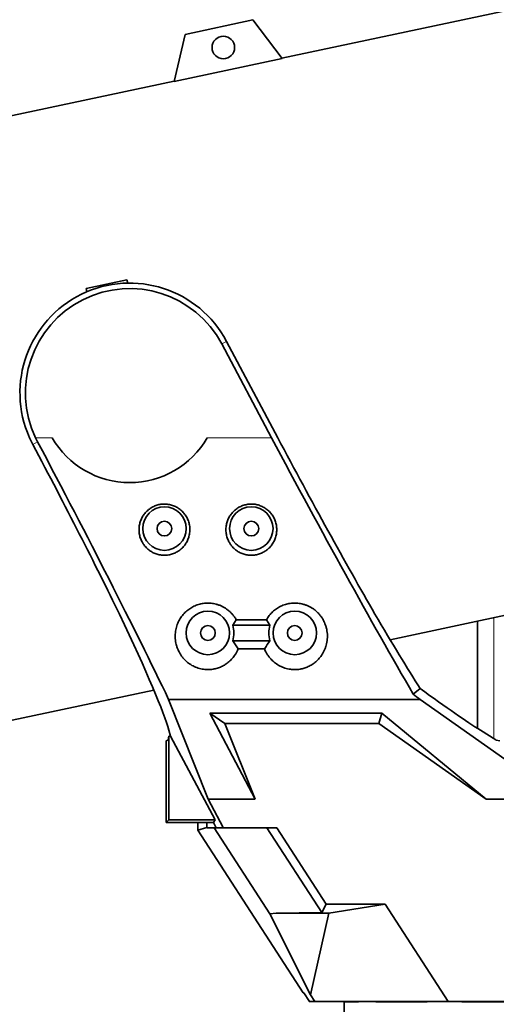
# Model space of a CAD drawing. Header units: millimetres. Extents: x 0 to 14900, y 0 to 10500.
# Tile 6 of 56: x 3017 to 3291, y 4831 to 5397. Entities that reach past the tile are written whole.
import ezdxf

# ---------------------------------------------------------------- set-up
doc = ezdxf.new("R2010")
doc.units = ezdxf.units.MM
doc.header["$LTSCALE"] = 25
doc.styles.add('SLDTEXTSTYLE0', font='TXT', dxfattribs={"width": 0.605})
doc.dimstyles.new('SLDDIMSTYLE0', dxfattribs={"dimtxt": 87.5, "dimasz": 87.5, "dimexe": 0, "dimexo": 0.0625, "dimgap": 21.875, "dimtad": 1, "dimdec": 0, "dimrnd": 1e-09, "dimzin": 12, "dimdsep": 46, "dimtxsty": 'SLDTEXTSTYLE0', "dimsah": 1, "dimcen": 0.09, "dimadec": 0, "dimazin": 3, "dimtfac": 1, "dimtofl": 0, "dimtmove": 0, "dimatfit": 3, "dimfxl": 1, "dimfrac": 2, "dimtolj": 1, "dimtzin": 12, "dimarcsym": 0})

# ---------------------------------------------------------------- blocks, each defined once
blk = doc.blocks.new('_D_1')
at = {"color": 7, "linetype": 'Continuous', "lineweight": 0}
for p, q in [((2278.88, 5274.27), (2278.88, 3956.77)), ((3428.89, 4503.26), (3428.89, 3956.77)), ((2278.88, 3994.27), (3428.89, 3994.27))]:
    blk.add_line(p, q, dxfattribs=at)
at = {"color": 7, "linetype": 'Continuous', "lineweight": 18}
for points in [[(2278.88, 3994.27), (2366.38, 3981.77), (2366.38, 4006.77)], [(3428.89, 3994.27), (3341.39, 4006.77), (3341.39, 3981.77)]]:
    blk.add_solid(points, dxfattribs=at)
at = {"color": 7, "linetype": 'Continuous', "lineweight": 18, "insert": (2720.2, 4107.06), "char_height": 87.5, "attachment_point": 1, "style": 'SLDTEXTSTYLE0'}
blk.add_mtext('1150', dxfattribs=at)
blk = doc.blocks.new('_D_2')
at = {"color": 7, "linetype": 'Continuous', "lineweight": 0}
for p, q in [((1569.42, 5749.71), (1569.42, 3706.77)), ((3428.89, 4045.47), (3428.89, 3706.77)), ((1569.42, 3744.27), (3428.89, 3744.27))]:
    blk.add_line(p, q, dxfattribs=at)
at = {"color": 7, "linetype": 'Continuous', "lineweight": 18}
for points in [[(1569.42, 3744.27), (1656.92, 3731.77), (1656.92, 3756.77)], [(3428.89, 3744.27), (3341.39, 3756.77), (3341.39, 3731.77)]]:
    blk.add_solid(points, dxfattribs=at)
at = {"color": 7, "linetype": 'Continuous', "lineweight": 18, "insert": (2365.47, 3857.06), "char_height": 87.5, "attachment_point": 1, "style": 'SLDTEXTSTYLE0'}
blk.add_mtext('1859', dxfattribs=at)

msp = doc.modelspace()

# ---------------------------------------------------------------- linework, layer by layer
at = {"color": 7, "linetype": 'Continuous', "lineweight": 35}
for p, q in [((3378.9687656, 5419.4349009), (3167.9533799, 5374.5794705)), ((3151.3523724, 5396.609185), (3112.2265712, 5388.2922338)), ((3168.080652, 5374.410579), (3151.3523724, 5396.609185)), ((3112.2265712, 5388.2922338), (3105.9741833, 5361.2086394)), ((3168.080652, 5374.410579), (3105.9741833, 5361.2086394)), ((3106.0217527, 5361.4146968), (2938.3773996, 5325.7786242)), ((3055.3441135, 5242.2737898), (3078.8195943, 5247.2639605)), ((3055.6616532, 5240.2690836), (3055.3441135, 5242.2737898)), ((3079.3449433, 5245.3034283), (3078.8195943, 5247.2639605)), ((3162.0346966, 5156.4175931), (3133.3658313, 5210.3358869)), ((3136.1422307, 5211.8121246), (3165.5960255, 5156.4175931)), ((3024.6336551, 5152.5219633), (3022.7334367, 5156.4175931)), ((3027.4115317, 5153.9989865), (3026.1954567, 5156.4175931)), ((3230.2925013, 5040.2341497), (3449.6628504, 5086.8655903)), ((3139.6651208, 5048.6675931), (3141.7407091, 5051.7038635)), ((3141.7407091, 5051.7038635), (3159.0372424, 5051.7038635)), ((3159.0372424, 5051.7038635), (3161.1128306, 5048.6675931)), ((3280.560325, 5050.9195547), (3280.560325, 4989.3199267)), ((3161.1128306, 5048.6675931), (3139.6651208, 5048.6675931)), ((3142.7762285, 5034.9626445), (3139.6651208, 5039.6675931)), ((3139.6651208, 5039.6675931), (3161.1128306, 5039.6675931)), ((3158.0017229, 5034.9626445), (3142.7762285, 5034.9626445)), ((3009.0714844, 4993.2093135), (3094.3126876, 5011.3289916)), ((3247.5558747, 5012.2398486), (3243.5999731, 5008.9843613)), ((3102.7782696, 5006.0048277), (3247.477339, 5006.0048277)), ((3125.6228758, 4948.5282871), (3102.7782696, 5006.0048277)), ((3247.477339, 5006.0048277), (3316.6903717, 4957.2181682)), ((3126.5328875, 4998.0360174), (3225.5758045, 4998.0360174)), ((3152.525178, 4948.5282871), (3126.5328875, 4998.0360174)), ((3126.5328875, 4998.0360174), (3135.1803143, 4992.1675931)), ((3225.5758045, 4998.0360174), (3223.7154074, 4992.1675931)), ((3225.5758045, 4998.0360174), (3285.6259532, 4948.5282871)), ((3103.9381351, 4984.8460958), (3103.0044226, 4988.2181237)), ((3223.7154074, 4992.1675931), (3135.1803143, 4992.1675931)), ((3135.1803143, 4992.1675931), (3152.525178, 4948.5282871)), ((3285.6259532, 4948.5282871), (3223.7154074, 4992.1675931)), ((3282.2928366, 4988.2181237), (3291.1527447, 4982.6370451)), ((3101.3889757, 4982.1675931), (3102.4093337, 4982.5074361)), ((3101.3889757, 4935.1675931), (3101.3889757, 4982.1675931)), ((3102.4642083, 4982.6370451), (3102.9612091, 4984.8460958)), ((3102.9612091, 4936.7398265), (3102.9612091, 4984.8460958)), ((3102.9612091, 4984.8460958), (3103.9381351, 4984.8460958)), ((3129.5166922, 4936.7398265), (3103.9381351, 4984.8460958)), ((3291.3992754, 4982.5074361), (3293.4355789, 4982.1675931)), ((3134.210932, 4932.3765026), (3125.6228758, 4948.5282871)), ((3125.6228758, 4948.5282871), (3152.525178, 4948.5282871)), ((3285.6259532, 4948.5282871), (3317.3889757, 4948.5282871)), ((3102.9612091, 4936.7398265), (3101.3889757, 4935.1675931)), ((3129.5166922, 4936.7398265), (3102.9612091, 4936.7398265)), ((3128.5719991, 4935.1675931), (3129.5166922, 4936.7398265)), ((3128.5719991, 4935.1675931), (3101.3889757, 4935.1675931)), ((3119.553322, 4930.8189508), (3119.553322, 4935.1675931)), ((3124.8740657, 4932.3950269), (3119.553322, 4930.8189508)), ((3119.553322, 4930.8189508), (3180.306284, 4837.2675931)), ((3124.8740657, 4932.3950269), (3124.8740657, 4935.1675931)), ((3124.8740657, 4932.3950269), (3125.0252004, 4932.1675931)), ((3128.9806214, 4932.1675931), (3125.0252004, 4932.1675931)), ((3130.1671274, 4932.1675931), (3128.5719991, 4935.1675931)), ((3161.127918, 4882.6650974), (3128.9806214, 4932.1675931)), ((3128.9806214, 4932.1675931), (3130.1671274, 4932.1675931)), ((3130.1671274, 4932.1675931), (3133.9945999, 4932.1675931)), ((3133.9945999, 4932.1675931), (3134.210932, 4932.3765026)), ((3133.9945999, 4932.1675931), (3134.5727738, 4932.1675931)), ((3134.5727738, 4932.1675931), (3134.210932, 4932.3765026)), ((3134.5727738, 4932.1675931), (3165.0246198, 4932.1675931)), ((3159.3791674, 4932.1675931), (3190.9628945, 4883.5329183)), ((3165.0246198, 4932.1675931), (3193.5336131, 4888.2675931)), ((3193.5336131, 4888.2675931), (3190.9628945, 4883.5329183)), ((3227.3546492, 4888.2675931), (3193.5336131, 4888.2675931)), ((3227.3546492, 4888.2675931), (3195.0208992, 4883.1316307)), ((3263.7214744, 4832.2675931), (3227.3546492, 4888.2675931)), ((3164.7081822, 4883.1316307), (3161.127918, 4882.6650974)), ((3161.127918, 4882.6650974), (3184.4036917, 4836.0393779)), ((3190.9628945, 4883.5329183), (3164.7081822, 4883.1316307)), ((3195.0208992, 4883.1316307), (3164.7081822, 4883.1316307)), ((3195.0208992, 4883.1316307), (3184.4036917, 4836.0393779)), ((3180.306284, 4837.2675931), (3180.5562405, 4837.2675931)), ((3183.8032785, 4832.2675931), (3180.5562405, 4837.2675931)), ((3184.4036917, 4836.0393779), (3186.8531174, 4832.2675931)), ((3183.5927263, 4832.2675931), (3183.5927263, 4832.591815)), ((3183.5927263, 4832.2675931), (3183.8032785, 4832.2675931)), ((3183.8032785, 4832.2675931), (3186.8531174, 4832.2675931)), ((3186.8531174, 4832.2675931), (3263.7214744, 4832.2675931)), ((3203.8889757, 4832.2675931), (3203.8889757, 4794.2675931)), ((3203.9024785, 4832.0850534), (3203.9024785, 4832.2675931)), ((3204.0868684, 4832.2675931), (3203.9024785, 4832.0850534)), ((3212.053877, 4832.0850534), (3203.9024785, 4832.0850534)), ((3212.053877, 4832.0850534), (3212.053877, 4832.2675931)), ((3221.9718572, 4832.0850534), (3221.9718572, 4832.2675931)), ((3222.1654042, 4832.2675931), (3221.9718572, 4832.0850534)), ((3251.5445046, 4832.0850534), (3221.9718572, 4832.0850534)), ((3251.5445046, 4832.0850534), (3251.5445046, 4832.2675931)), ((3363.1831038, 4832.2675931), (3263.7214744, 4832.2675931)), ((3271.5424916, 4832.0850534), (3271.5424916, 4832.2675931)), ((3271.7157298, 4832.2675931), (3271.5424916, 4832.0850534)), ((3318.0342202, 4832.0850534), (3271.5424916, 4832.0850534))]:
    msp.add_line(p, q, dxfattribs=at)
at = {"color": 8, "linetype": 'Continuous', "lineweight": 18}
for p, q in [((3136.1422307, 5211.8121246), (3133.3658313, 5210.3358869)), ((3024.6336551, 5152.5219633), (3027.4115317, 5153.9989865)), ((3026.1954567, 5156.4175931), (3035.7319262, 5156.4175931)), ((3125.0460253, 5156.4175931), (3162.0346966, 5156.4175931)), ((3289.8676244, 4983.4465746), (3289.8676244, 5052.8980025))]:
    msp.add_line(p, q, dxfattribs=at)
at = {"color": 7, "linetype": 'Continuous', "lineweight": 35}
for centre, radius in [((3134.2845571, 5380.712969), 6.5), ((3100.3889757, 5104.1675931), 12.5), ((3150.3889757, 5104.1675931), 12.5), ((3100.3889757, 5104.1675931), 4.25), ((3150.3889757, 5104.1675931), 4.25), ((3125.3889757, 5044.1675931), 12.5), ((3175.3889757, 5044.1675931), 12.5), ((3125.3889757, 5044.1675931), 4.25), ((3175.3889757, 5044.1675931), 4.25)]:
    msp.add_circle(centre, radius, dxfattribs=at)
at = {"color": 7, "linetype": 'Continuous', "lineweight": 18}
msp.add_arc((3748.8889757, 5324.2675931), 1470.0106292, 103.9946004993, 206.0053995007, dxfattribs=at)
at = {"color": 7, "linetype": 'Continuous', "lineweight": 35}
for centre, radius, start, end in [((3080.3889757, 5182.1675931), 63.1444668, 28, 204.066397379), ((3080.3889757, 5182.1675931), 60, 28, 205.414686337), ((3080.3889757, 5182.1675931), 51.5491472, 209.968466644, 330.031533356), ((3125.3889757, 5044.1675931), 14.9685777, 342.504567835, 17.495432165), ((3175.3889757, 5044.1675931), 14.9685777, 162.504567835, 197.495432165)]:
    msp.add_arc(centre, radius, start, end, dxfattribs=at)
for centre, major_axis, ratio, start_param, end_param in [((3012.4745299, 5156.4175931), (-90.6118606, 169.9483475), 0.0462452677, 4.048500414, 4.6648197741), ((3012.4745299, 5156.4175931), (-122.5925173, 229.9301171), 0.0462452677, 3.9749188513, 4.6772213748), ((3175.6864573, 5156.4175931), (-122.5925173, 229.9301171), 0.0462452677, 1.5461445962, 2.2419633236), ((3175.6864573, 5156.4175931), (-90.6118606, 169.9483475), 0.0462452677, 1.5461445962, 2.1853814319), ((2975.4897002, 5221.9603353), (-127.9226268, 239.9270788), 0.0462452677, 3.3457999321, 3.9183788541), ((3142.9718986, 5221.9603353), (-127.9226268, 239.9270788), 0.0462452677, 2.3155029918, 2.6091799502), ((2999.1471618, 5221.9603353), (295.9391536, -239.8012911), 0.0329941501, 5.7347286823, 6.0136306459), ((3076.8222571, 5156.4175931), (283.6083556, -229.8095706), 0.0329941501, 5.3675120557, 5.3845117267), ((3102.4047605, 4987.5066745), (0, 5), 0.0524077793, 3.1590459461, 3.3704516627), ((3285.2538765, 4987.5066745), (6.165399, -4.9958602), 0.0329941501, 6.0136306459, 6.2250363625)]:
    msp.add_ellipse(centre, major_axis=major_axis, ratio=ratio, start_param=start_param, end_param=end_param, dxfattribs=at)
for points, knots in [([(3089.5859341, 5093.6190573), (3089.8604861, 5093.330686), (3090.6931601, 5092.4561002), (3091.983489, 5091.4469975), (3093.3821674, 5090.5993539), (3094.8540408, 5089.8709769), (3096.4209039, 5089.3277812), (3098.0269842, 5088.9945933), (3099.6262836, 5088.8004591), (3101.2301889, 5088.8039687), (3102.8047563, 5089.0045547), (3104.3395032, 5089.3285011), (3105.818293, 5089.8319361), (3107.221093, 5090.5070775), (3108.573993, 5091.2973122), (3109.827464, 5092.2485177), (3110.960428, 5093.3460249), (3112.0208612, 5094.5545523), (3112.9350522, 5095.9002488), (3113.6789467, 5097.3539606), (3114.311657, 5098.8950364), (3114.7502062, 5100.5276618), (3114.976234, 5102.2039097), (3115.0377458, 5103.4784444), (3114.9897703, 5104.7605865), (3114.8283815, 5106.0514876), (3114.554381, 5107.3188354), (3114.0468444, 5108.9600373), (3113.3270102, 5110.5317665), (3112.4129123, 5111.9832752), (3111.3878522, 5113.3353086), (3110.1966927, 5114.5467878), (3108.869069, 5115.5831431), (3107.474757, 5116.4910057), (3105.9774335, 5117.2154346), (3104.411937, 5117.7372548), (3102.8224311, 5118.1216745), (3101.1967377, 5118.3047264), (3099.57171, 5118.2807321), (3097.9618514, 5118.1220924), (3096.3812699, 5117.7646191), (3094.8657067, 5117.2152451), (3093.4012172, 5116.5427078), (3092.0265853, 5115.6920749), (3090.7728511, 5114.6815593), (3089.6019634, 5113.5669835), (3088.5727991, 5112.3109438), (3087.7088388, 5110.9406813), (3086.9546885, 5109.4922454), (3086.3823963, 5107.9517506), (3086.0064611, 5106.3535973), (3085.762132, 5104.7112212), (3085.7259867, 5103.0365783), (3085.9019952, 5101.3715795), (3086.1410581, 5100.1306317), (3086.4864335, 5098.9076617), (3086.9413602, 5097.704509), (3087.4451826, 5096.6582266), (3088.1086759, 5095.5097221), (3088.7940726, 5094.5259695), (3089.3870355, 5093.8468541), (3089.5859341, 5093.6190573)], [0, 0, 0, 0, 0.01304024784, 0.0395490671, 0.05305306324, 0.06609439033, 0.09265019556, 0.10620374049, 0.11876320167, 0.14432708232, 0.15736393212, 0.16967644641, 0.19470853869, 0.20745372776, 0.22000286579, 0.24549707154, 0.25846550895, 0.27156991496, 0.29819174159, 0.31173485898, 0.32539176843, 0.35315280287, 0.36728813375, 0.3811945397, 0.39519823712, 0.40951160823, 0.42393335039, 0.43770538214, 0.46573850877, 0.48003846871, 0.49345778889, 0.52077472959, 0.53470984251, 0.54777400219, 0.57436184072, 0.58792031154, 0.60074076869, 0.62682460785, 0.64012026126, 0.65283184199, 0.67868643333, 0.69185970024, 0.70459194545, 0.73048119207, 0.74366685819, 0.7565460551, 0.78272718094, 0.79605666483, 0.80920421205, 0.83592601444, 0.84952768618, 0.8630272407, 0.89046585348, 0.9044341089, 0.91825135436, 0.932163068, 0.94637320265, 0.96068690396, 0.97043042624, 0.99008142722, 1, 1, 1, 1]), ([(3139.606508, 5093.5964086), (3139.8815928, 5093.3086761), (3140.7158823, 5092.436028), (3142.0079781, 5091.4298022), (3143.4080476, 5090.5851907), (3144.8810336, 5089.8599459), (3146.448578, 5089.319998), (3148.0549047, 5088.9900316), (3149.6542176, 5088.7990358), (3151.2577444, 5088.8056096), (3152.8316227, 5089.0091136), (3154.365612, 5089.3358905), (3155.8433774, 5089.8420425), (3157.2449062, 5090.5197604), (3158.5964584, 5091.3125559), (3159.8483297, 5092.2662148), (3160.9794191, 5093.3660081), (3162.0377895, 5094.5767643), (3162.9496314, 5095.9245041), (3163.6908902, 5097.3799692), (3164.3207304, 5098.9225662), (3164.7561642, 5100.5563618), (3164.978902, 5102.2333332), (3165.0378767, 5103.5081228), (3164.987334, 5104.7902395), (3164.8233444, 5106.0809012), (3164.5467836, 5107.3477297), (3164.0359527, 5108.9878559), (3163.3130033, 5110.5580326), (3162.3960622, 5112.0075902), (3161.3684007, 5113.3574263), (3160.1749736, 5114.566379), (3158.8454598, 5115.5999736), (3157.4495142, 5116.5049776), (3155.9509393, 5117.2263784), (3154.3845932, 5117.7450829), (3152.7944733, 5118.1263743), (3151.1685507, 5118.3062568), (3149.5436821, 5118.2791267), (3147.9341997, 5118.1173939), (3146.3543617, 5117.7568965), (3144.8398924, 5117.2046378), (3143.376693, 5116.529305), (3142.0036791, 5115.6760453), (3140.751854, 5114.6631305), (3139.583045, 5113.5462858), (3138.5562269, 5112.2882288), (3137.6948313, 5110.9162458), (3136.9433872, 5109.4662591), (3136.373995, 5107.9245302), (3136.0010988, 5106.3254991), (3135.7599154, 5104.6824725), (3135.7270215, 5103.0075536), (3135.9063172, 5101.3426983), (3136.1478528, 5100.1020884), (3136.4956861, 5098.8796791), (3136.9530633, 5097.6772926), (3137.4590603, 5096.6318646), (3138.1250032, 5095.4844809), (3138.8125693, 5094.5019004), (3139.4070869, 5093.8238495), (3139.606508, 5093.5964086)], [0, 0, 0, 0, 0.0130363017, 0.0395370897, 0.0530369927, 0.0660743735, 0.0926220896, 0.1061714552, 0.1187281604, 0.1442862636, 0.1573200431, 0.1696325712, 0.1946645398, 0.2074095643, 0.2199612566, 0.2454605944, 0.2584316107, 0.2715395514, 0.2981686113, 0.311715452, 0.3253748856, 0.3531411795, 0.3672792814, 0.3811859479, 0.3951899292, 0.4095036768, 0.4239258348, 0.4376962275, 0.4657260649, 0.4800243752, 0.4934414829, 0.5207538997, 0.5346866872, 0.5477490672, 0.5743332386, 0.5878898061, 0.6007092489, 0.6267909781, 0.6400855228, 0.6527968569, 0.6786509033, 0.6918238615, 0.7045565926, 0.7304467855, 0.743632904, 0.7565133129, 0.7826968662, 0.7960275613, 0.8091769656, 0.8359025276, 0.8495061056, 0.8630077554, 0.8904506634, 0.9044211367, 0.9182397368, 0.9321528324, 0.9463644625, 0.9606797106, 0.9704249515, 0.990079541, 1, 1, 1, 1]), ([(3141.7407091, 5051.7038635), (3141.5634527, 5052.0084433), (3141.0921966, 5052.818203), (3140.1991323, 5054.0807504), (3139.0173626, 5055.4696902), (3137.6662027, 5056.772272), (3136.2423791, 5057.8918259), (3134.7910883, 5058.8261633), (3133.3360239, 5059.5939897), (3131.7839375, 5060.2439952), (3130.2286751, 5060.7337641), (3128.2106785, 5061.1836311), (3126.1984509, 5061.382726), (3124.2097542, 5061.3339269), (3122.2844786, 5061.1335528), (3120.4201547, 5060.7189153), (3118.630883, 5060.098228), (3116.8958241, 5059.3443518), (3115.2640714, 5058.402414), (3113.7487691, 5057.2850703), (3112.2920914, 5056.030483), (3110.9845283, 5054.6103744), (3109.8378641, 5053.0424141), (3109.0501302, 5051.7680527), (3108.3529014, 5050.4090898), (3107.765826, 5048.9993316), (3107.2788252, 5047.5060223), (3106.9072725, 5045.9403631), (3106.663402, 5044.3037378), (3106.5595114, 5042.6472507), (3106.5987587, 5040.9409363), (3106.7939739, 5039.2011413), (3107.1596353, 5037.4319801), (3107.6949607, 5035.6838185), (3108.3650435, 5034.0635028), (3109.1378834, 5032.5813198), (3109.9895841, 5031.2303335), (3110.9700196, 5029.9306614), (3112.0263016, 5028.7559785), (3113.1342562, 5027.709594), (3114.2796727, 5026.7829579), (3115.5246324, 5025.928946), (3116.8519972, 5025.1695787), (3118.7240276, 5024.2935961), (3120.7505398, 5023.637983), (3122.7907539, 5023.2653465), (3124.7095082, 5023.0742943), (3126.57068, 5023.0987361), (3128.3645233, 5023.3276742), (3130.0527955, 5023.6674553), (3131.6457685, 5024.1612317), (3133.1815715, 5024.8112929), (3134.707035, 5025.5828565), (3136.1470013, 5026.510735), (3137.5144802, 5027.6007043), (3138.8895775, 5028.8680841), (3140.1409024, 5030.3169265), (3141.2696823, 5031.9661823), (3142.0871388, 5033.3804448), (3142.5460484, 5034.4341342), (3142.7762285, 5034.9626445)], [0, 0, 0, 0, 0.01060946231, 0.02820644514, 0.04595428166, 0.06421597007, 0.08267238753, 0.09789194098, 0.11323794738, 0.12900333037, 0.14492208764, 0.15851380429, 0.18620733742, 0.20034930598, 0.21327366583, 0.2395578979, 0.25294529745, 0.26600266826, 0.29252008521, 0.30600079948, 0.31986392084, 0.34799013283, 0.36227056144, 0.37754054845, 0.39290037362, 0.40852682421, 0.42423882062, 0.44137674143, 0.45861606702, 0.47616031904, 0.49380436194, 0.51280985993, 0.53193663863, 0.55144521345, 0.57108674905, 0.58762189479, 0.60424458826, 0.6211565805, 0.63817630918, 0.65272811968, 0.66736230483, 0.68227806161, 0.69730268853, 0.7118594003, 0.74161825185, 0.75689900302, 0.76937486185, 0.79483097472, 0.80784935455, 0.81935129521, 0.84270555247, 0.85457212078, 0.86695427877, 0.89204014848, 0.90475245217, 0.91925860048, 0.94863391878, 0.96351385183, 0.98169925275, 1, 1, 1, 1]), ([(3158.0017229, 5034.9626445), (3158.1437297, 5034.6283793), (3158.4893789, 5033.8147666), (3159.1505862, 5032.561651), (3160.0031876, 5031.2100124), (3160.9866918, 5029.9105287), (3162.0450231, 5028.736738), (3163.1544073, 5027.6920449), (3164.300228, 5026.7676859), (3165.5454417, 5025.915964), (3166.8725614, 5025.1589037), (3168.2693612, 5024.5075786), (3169.737141, 5023.9655378), (3171.2885421, 5023.5390462), (3172.808869, 5023.2627754), (3174.726433, 5023.0737447), (3176.5865679, 5023.0998079), (3178.3793352, 5023.3301142), (3180.0669495, 5023.6711578), (3181.6593656, 5024.1661329), (3183.1946276, 5024.8173565), (3184.7197177, 5025.5902087), (3186.159287, 5026.5194304), (3187.5262218, 5027.6108038), (3188.9008735, 5028.8797076), (3190.1506002, 5030.3304774), (3191.2633806, 5031.9558137), (3192.045388, 5033.3199662), (3192.7410717, 5034.8149779), (3193.3098285, 5036.3715294), (3193.7590377, 5038.0292513), (3194.0682311, 5039.778685), (3194.2176988, 5041.622164), (3194.1898944, 5043.5019842), (3193.9773796, 5045.3824839), (3193.5809409, 5047.2405988), (3192.9981192, 5049.0726981), (3192.2132814, 5050.8839431), (3191.264842, 5052.56631), (3190.1872317, 5054.0984018), (3189.0024054, 5055.4849889), (3187.6506528, 5056.7859152), (3186.2258737, 5057.9035665), (3184.7740386, 5058.8361011), (3183.3186152, 5059.602174), (3181.7663816, 5060.2503905), (3180.2111014, 5060.7384783), (3178.19317, 5061.1862891), (3176.1812155, 5061.3834446), (3174.1929749, 5061.3328454), (3172.2681247, 5061.1307709), (3170.4043542, 5060.714521), (3168.6157583, 5060.0923234), (3166.8813722, 5059.3369464), (3165.2503599, 5058.3935958), (3163.7360771, 5057.2748531), (3162.2798674, 5056.0190764), (3160.9764018, 5054.5964393), (3159.8135771, 5053.0163782), (3159.3044821, 5052.1556739), (3159.0372424, 5051.7038635)], [0, 0, 0, 0, 0.0115387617, 0.028085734, 0.0447205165, 0.061645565, 0.0786787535, 0.0932159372, 0.1078353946, 0.122736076, 0.1377454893, 0.1522875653, 0.1669542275, 0.1820526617, 0.1973174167, 0.209786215, 0.2352274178, 0.2482378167, 0.2597396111, 0.283093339, 0.2949594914, 0.3073459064, 0.332440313, 0.345156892, 0.3596700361, 0.3890595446, 0.4039466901, 0.4211982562, 0.4385483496, 0.4561955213, 0.4739406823, 0.4933371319, 0.5128625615, 0.532802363, 0.5528899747, 0.5723977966, 0.5920593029, 0.6122402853, 0.6326174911, 0.6502070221, 0.6679473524, 0.686201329, 0.7046499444, 0.7198630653, 0.7352025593, 0.7509611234, 0.7668729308, 0.7804610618, 0.8081471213, 0.822285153, 0.8352085, 0.8614905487, 0.8748767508, 0.8879351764, 0.9144546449, 0.9279363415, 0.9418023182, 0.9699342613, 0.9842175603, 1, 1, 1, 1]), ([(3161.1128306, 5039.6675931), (3160.0966795, 5038.2015759), (3159.0102765, 5036.6342052), (3158.0629795, 5035.0641702), (3158.0017229, 5034.9626445)], [0, 0, 0, 0, 0.9353353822, 1, 1, 1, 1])]:
    msp.add_open_spline(points, degree=3, knots=knots, dxfattribs=at)

# ---------------------------------------------------------------- dimensions: what is measured, and where the dimension line sits
at = {"color": 7, "linetype": 'Continuous', "lineweight": 18}
for base, p1, picture, middle in [((3428.8889757, 3744.2675931), (1569.4193386, 5799.7131376), '_D_2', (2499.1541572, 3744.2675931)), ((3428.8889757, 3994.2675931), (2278.8783465, 5324.2675931), '_D_1', (2853.8836611, 3994.2675931))]:
    dim = msp.add_linear_dim(base=base, p1=p1, p2=(3428.8889757, 4095.4675931), dimstyle='SLDDIMSTYLE0', dxfattribs=at)
    dim.commit()
    dim.dimension.update_dxf_attribs({"geometry": picture, "text_midpoint": middle, "dimtype": 160})

doc.saveas('drawing.dxf')
